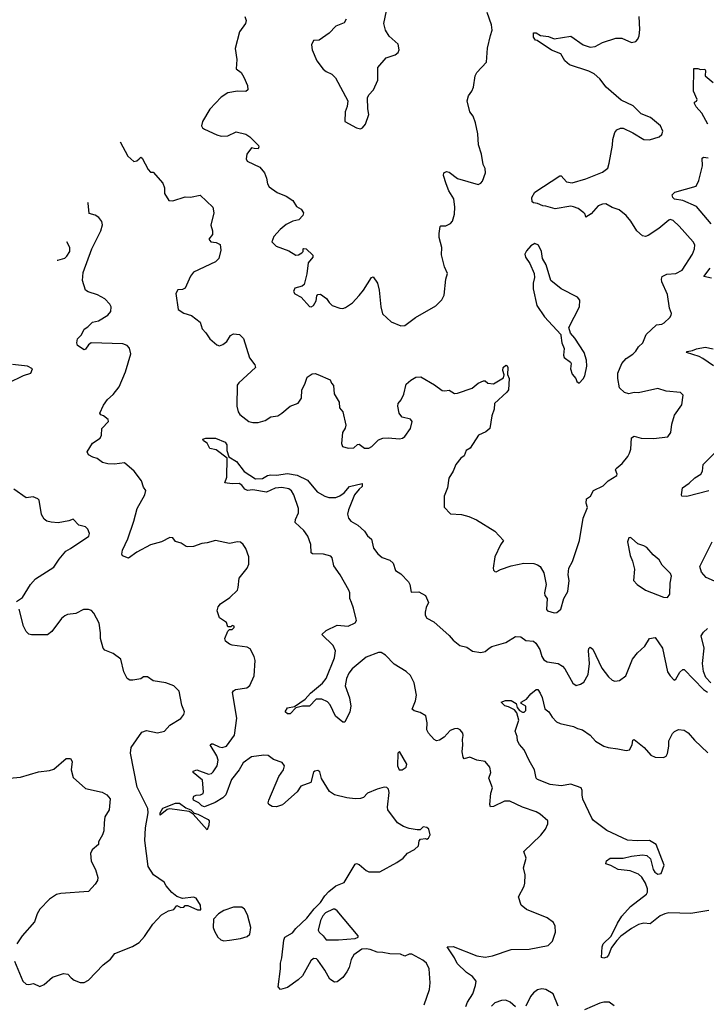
# Model space of a CAD drawing. Extents: x 2220520 to 2384350, y 721165 to 893491.
# Tile 207 of 256: x 2268928 to 2273896, y 843789 to 850912. Entities that reach past the tile are written whole.
import ezdxf

# ---------------------------------------------------------------- set-up
doc = ezdxf.new("R2010")
doc.units = 0

msp = doc.modelspace()

# ---------------------------------------------------------------- linework, layer by layer
at = {"layer": '0CON20XD'}
for points in [[(2270557.1, 850935), (2270565.6, 850905), (2270561.9, 850885), (2270519.2, 850825), (2270486.8, 850703.2), (2270500, 850625), (2270495, 850557.5), (2270529.7, 850529.7), (2270550.8, 850495), (2270575.8, 850435), (2270578.8, 850405), (2270565, 850392.5), (2270505, 850395.8), (2270435, 850382), (2270385, 850351.2), (2270303.8, 850265), (2270250, 850175), (2270243.3, 850145), (2270250.5, 850130.5), (2270265, 850120), (2270355, 850078), (2270385, 850070), (2270435, 850071.2), (2270495, 850101.2), (2270565, 850084.2), (2270594, 850065), (2270655, 850002.5), (2270658.8, 849991.2), (2270652.5, 849977.5), (2270625, 849980), (2270604.2, 849985.8), (2270571.2, 849938.8), (2270566.7, 849905), (2270575, 849887.5), (2270665.5, 849845.5), (2270698.6, 849805), (2270714.2, 849765), (2270720.8, 849725), (2270733.4, 849703.4), (2270791.7, 849661.7), (2270855.9, 849635.9), (2270905, 849603.3), (2270930.3, 849560.3), (2270965, 849540), (2270982.5, 849515), (2270977.5, 849495), (2270947.5, 849465), (2270905, 849453.8), (2270855, 849430), (2270812.5, 849395), (2270766.4, 849343.6), (2270752.5, 849305), (2270783.9, 849273.9), (2270875, 849240), (2270925, 849207.5), (2270945, 849210), (2270970, 849225), (2270980, 849235), (2270980, 849255), (2270985, 849257.5), (2271000, 849255), (2271048.3, 849208.3), (2271050, 849195), (2271015.9, 849154.1), (2271005.9, 849074.1), (2270986.2, 848995), (2270972.5, 848985), (2270919.5, 848970.5), (2270908.8, 848945), (2270917.7, 848927.7), (2270965.4, 848905.4), (2271025, 848837.1), (2271037.5, 848835), (2271054, 848845), (2271072.1, 848877.9), (2271077.5, 848915), (2271086.4, 848923.6), (2271105, 848926.7), (2271147.5, 848895), (2271167.5, 848865), (2271190, 848845), (2271245, 848823.8), (2271265, 848822.5), (2271285, 848830), (2271335.9, 848864.1), (2271385, 848916.7), (2271416.7, 848955), (2271473.9, 849046.1), (2271485, 849052.5), (2271516.2, 849005), (2271528, 848955), (2271540, 848835), (2271554.2, 848784.2), (2271615, 848726.2), (2271685, 848696.7), (2271715, 848700), (2271791.7, 848758.3), (2271938.3, 848841.7), (2271983.3, 848885), (2272000.3, 848919.7), (2272011.9, 849035), (2272024, 849075), (2272002.5, 849125), (2271980.7, 849210.7), (2271983.3, 849265), (2271963.3, 849335), (2271963.3, 849365), (2271970, 849415), (2271975, 849420), (2272011.7, 849421.7), (2272045, 849436.7), (2272060, 849455), (2272074.3, 849505.7), (2272076.9, 849555), (2272068.6, 849615), (2272034.1, 849674.1), (2272013.1, 849725), (2271994, 849785), (2271996.4, 849803.6), (2272015, 849813.3), (2272035, 849810), (2272095, 849764), (2272245, 849720), (2272265, 849730), (2272275.7, 849744.3), (2272297.5, 849805), (2272296, 849835), (2272282.5, 849865), (2272269.1, 849939.1), (2272247, 850007), (2272241.9, 850085), (2272227.1, 850165), (2272208, 850215), (2272184.2, 850245), (2272166.7, 850325), (2272175, 850360), (2272200, 850395), (2272212.5, 850425), (2272222.5, 850505), (2272235, 850530), (2272306.4, 850603.6), (2272312, 850705), (2272335, 850796.7), (2272347.5, 850835), (2272341.4, 850875), (2272310.5, 850965)], [(2271290, 850915), (2271275, 850888.1), (2271215.6, 850864.4), (2271166.7, 850815), (2271095.9, 850764.1), (2271055, 850762.5), (2271039.3, 850730.7), (2271044.2, 850695), (2271078.8, 850615), (2271124, 850555), (2271145, 850537.1), (2271187.1, 850517.1), (2271212.1, 850492.1), (2271302.5, 850325), (2271297.5, 850285), (2271283.3, 850245), (2271280, 850175), (2271365, 850130), (2271395, 850122.5), (2271409.5, 850130.5), (2271430, 850155), (2271453.3, 850225), (2271446, 850266), (2271444.5, 850345.5), (2271455, 850368.8), (2271489.2, 850405), (2271520, 850475), (2271518.8, 850565), (2271580, 850635), (2271645, 850656.7), (2271666.1, 850673.9), (2271673.3, 850695), (2271667.5, 850735), (2271601.7, 850791.7), (2271573.8, 850835), (2271563.8, 850885), (2271582.9, 850977.1)], [(2269654.9, 850028.1), (2269710.8, 849925), (2269755, 849886.2), (2269775, 849890), (2269792.5, 849905), (2269805, 849917.5), (2269815, 849910), (2269857, 849827), (2269875, 849810), (2269895, 849810), (2269965, 849730), (2269976, 849695), (2269976.2, 849655), (2270007.5, 849605), (2270035, 849601.2), (2270125, 849630), (2270165, 849628.8), (2270235, 849642), (2270326.7, 849555), (2270333.8, 849515), (2270311.2, 849425), (2270323.8, 849385), (2270323, 849357), (2270297.5, 849325), (2270310, 849305), (2270349.3, 849299.3), (2270377.5, 849285), (2270383.3, 849245), (2270368.8, 849185), (2270345, 849159.2), (2270185, 849084.4), (2270162.8, 849057.2), (2270125, 848970.6), (2270105, 848959.5), (2270072.2, 848957.8), (2270058.8, 848931.2), (2270074.1, 848814.1), (2270115, 848788.9), (2270171.9, 848771.9), (2270235, 848722.5), (2270247.5, 848675), (2270275, 848647.5), (2270303, 848603), (2270355, 848560), (2270375, 848553.3), (2270398.3, 848561.7), (2270425.8, 848584.2), (2270452.4, 848627.6), (2270475, 848639.2), (2270517.5, 848635), (2270547.5, 848605), (2270590.6, 848465), (2270630, 848415), (2270634.1, 848395.9), (2270513.3, 848285), (2270502.3, 848267.7), (2270500, 848115), (2270508.8, 848075), (2270521.2, 848055), (2270585, 848005.7), (2270615, 847996.9), (2270653, 847997), (2270705, 848013.1), (2270745, 848039.4), (2270795, 848045.8), (2270825.6, 848064.4), (2270885, 848116), (2270943.3, 848136.7), (2270966.2, 848175), (2270970, 848235), (2270992, 848275), (2271008.8, 848325), (2271045, 848350), (2271065, 848352.5), (2271084.4, 848344.4), (2271175, 848307.5), (2271183, 848283), (2271197.5, 848265), (2271203.3, 848205), (2271240, 848145), (2271243, 848103), (2271266.7, 848075), (2271287.7, 847977.7), (2271283.9, 847956.1), (2271264, 847925), (2271256.2, 847845), (2271264.5, 847824.5), (2271305, 847811.5), (2271345, 847814.5), (2271371.8, 847838.2), (2271385, 847842.2), (2271422.9, 847812.9), (2271455, 847812.9), (2271475.5, 847824.5), (2271525, 847872), (2271555, 847884.2), (2271595, 847887.5), (2271675, 847880.8), (2271697.5, 847885), (2271715, 847896.2), (2271755.7, 847955), (2271768, 848005), (2271755, 848022.5), (2271695, 848037.5), (2271685, 848047.5), (2271673.3, 848065), (2271663.3, 848115), (2271667.5, 848135), (2271688.3, 848161.7), (2271706.4, 848203.6), (2271724, 848275), (2271757.5, 848305), (2271795, 848326.7), (2271829.3, 848329.3), (2271930.5, 848270.5), (2271985, 848228.8), (2272005, 848228), (2272035, 848230.8), (2272075, 848208.6), (2272095, 848208.9), (2272202.9, 848247.1), (2272245, 848281.2), (2272285, 848300), (2272295, 848300), (2272315, 848282.5), (2272355, 848276.7), (2272428.3, 848321.7), (2272433.6, 848343.6), (2272423.9, 848373.9), (2272425, 848396.7), (2272445, 848413.3), (2272455, 848407.5), (2272459.2, 848395), (2272458, 848345), (2272470, 848315), (2272463.8, 848235), (2272452.7, 848217.3), (2272364, 848135), (2272362, 848095), (2272344, 848045), (2272330, 847955), (2272300.5, 847929.5), (2272248, 847905), (2272187.3, 847812.7), (2272157.5, 847795), (2272145, 847757.5), (2272120.7, 847739.3), (2272082.5, 847695), (2272063.6, 847646.4), (2272033.3, 847595), (2272022.5, 847525), (2272000, 847465), (2271999.2, 847385), (2272045, 847336.7), (2272125, 847332.5), (2272176.7, 847316.7), (2272233.6, 847293.6), (2272365, 847212.5), (2272427.5, 847145), (2272406.4, 847113.6), (2272366.2, 847025), (2272353.3, 846945), (2272355, 846930), (2272365, 846920), (2272375, 846917.5), (2272406.1, 846933.9), (2272485, 846960), (2272575, 846980.6), (2272647.6, 846977.6), (2272675, 846969.2), (2272694, 846955), (2272720.5, 846910.5), (2272737.5, 846825), (2272725.8, 846765), (2272728.8, 846745), (2272743.9, 846723.9), (2272738.8, 846645), (2272746.1, 846636.1), (2272795, 846621.2), (2272815, 846623.3), (2272842.3, 846647.7), (2272865.7, 846725), (2272894.5, 846775.5), (2272903.6, 846855), (2272896.9, 846895), (2272901.9, 846945), (2272927.4, 846992.6), (2272978.1, 847145), (2273003.9, 847306.1), (2273036.4, 847383.6), (2273027.5, 847415), (2273030, 847445), (2273057.5, 847465), (2273080, 847505), (2273150.5, 847539.5), (2273186.2, 847575), (2273248, 847615), (2273252, 847625), (2273238.8, 847655), (2273243.3, 847665), (2273287.9, 847702.1), (2273329.1, 847750.9), (2273340, 847775), (2273348.8, 847805), (2273355, 847887.5), (2273375, 847898.8), (2273423.9, 847883.9), (2273515, 847881.2), (2273617.5, 847895), (2273638.8, 847925), (2273646.7, 847985), (2273665, 848050), (2273720, 848125), (2273728, 848195), (2273710, 848215), (2273605, 848224.2), (2273545, 848244.2), (2273405, 848212.9), (2273375, 848214.2), (2273335, 848206), (2273304.1, 848214.1), (2273268.3, 848248.3), (2273255.7, 848315), (2273255.7, 848355), (2273284.6, 848425.4), (2273315, 848460), (2273365, 848491.2), (2273385, 848513.8), (2273404.2, 848545), (2273435.8, 848575), (2273461.2, 848635), (2273535, 848703.3), (2273575, 848710), (2273590.5, 848719.5), (2273631.7, 848758.3), (2273641.2, 848775), (2273643.6, 848786.4), (2273628.6, 848825), (2273614.2, 848924.2), (2273574.3, 849015), (2273570.8, 849035), (2273575.7, 849054.3), (2273609.5, 849070.5), (2273675, 849076.7), (2273720.9, 849099.1), (2273795.5, 849215), (2273811.5, 849255), (2273813.1, 849283.1), (2273800.8, 849305), (2273699.2, 849419.2), (2273655, 849459.2), (2273635, 849465.8), (2273625, 849461.4), (2273551.7, 849401.7), (2273475, 849350.6), (2273455, 849344.4), (2273435, 849348.6), (2273392.5, 849385), (2273350.6, 849455), (2273316, 849496), (2273265, 849537.5), (2273215, 849554.3), (2273169.6, 849579.6), (2273145, 849578.5), (2273112.5, 849565), (2273061.7, 849508.3), (2273025, 849482.5), (2273020, 849505), (2273010, 849515), (2272968.8, 849545), (2272935, 849558.9), (2272915, 849561.9), (2272802.7, 849542.7), (2272735, 849563.8), (2272714.2, 849564.2), (2272675, 849583.3), (2272645, 849586.7), (2272636.7, 849595), (2272633.8, 849625), (2272656.1, 849663.9), (2272835, 849782.5), (2272845, 849782.5), (2272885, 849738), (2272925, 849732.5), (2273025, 849760), (2273145, 849810), (2273182.3, 849837.7), (2273194, 849875), (2273218, 850005), (2273218.8, 850045), (2273234.1, 850095.9), (2273247.5, 850115), (2273273.9, 850126.1), (2273295, 850126.2), (2273365, 850094.3), (2273445, 850045.6), (2273485, 850042.7), (2273555.5, 850064.5), (2273575, 850081.2), (2273580.8, 850105), (2273564.2, 850145), (2273491.2, 850205), (2273425, 850230.8), (2273367.8, 850287.8), (2273280.9, 850330.9), (2273170.8, 850425), (2273124.4, 850485), (2273085, 850520), (2273045, 850539.1), (2272906.1, 850586.1), (2272872, 850615), (2272844, 850665), (2272775, 850691.5), (2272671.4, 850761.4), (2272660, 850765), (2272646.2, 850785), (2272645, 850817.5), (2272665, 850816.2), (2272697.1, 850797.1), (2272755, 850791.1), (2272795, 850774.4), (2272915, 850792.2), (2273005, 850730.4), (2273055, 850713.6), (2273090.9, 850719.1), (2273145, 850746.2), (2273241.7, 850778.3), (2273285, 850778.8), (2273355, 850748), (2273385, 850753.8), (2273399.7, 850770.3), (2273409.4, 850795), (2273415, 850840), (2273409.1, 850935)], [(2273907.2, 850157.2), (2273864.2, 850235), (2273821.7, 850281.7), (2273810, 850305), (2273810, 850315), (2273825, 850322.5), (2273830, 850335), (2273802.5, 850395), (2273805, 850560), (2273835, 850560), (2273855, 850552.5), (2273886, 850555), (2273890.8, 850545), (2273887.5, 850505), (2273945, 850457.8)], [(2273930, 849435), (2273825, 849561.5), (2273725, 849604.4), (2273665, 849614.4), (2273653.8, 849625), (2273648.8, 849645), (2273667.5, 849665), (2273822.6, 849707.4), (2273841.7, 849748.3), (2273868.1, 849855), (2273865, 849910), (2273875, 849916.7), (2273908.3, 849911.7)], [(2270344.3, 847144.3), (2270285, 847126.9), (2270245, 847122.9), (2270185, 847100), (2270145, 847099.2), (2270131.7, 847101.7), (2270095.8, 847125.8), (2270055.8, 847135.8), (2270035, 847162.5), (2270015, 847166.2), (2269955, 847134), (2269875, 847112), (2269775, 847058.8), (2269715, 847016.2), (2269672.7, 847032.7), (2269666.1, 847046.1), (2269671.9, 847075), (2269711.1, 847155), (2269755, 847283.3), (2269777.5, 847375), (2269834.3, 847475), (2269842, 847505), (2269825, 847530), (2269810, 847575), (2269756.4, 847646.4), (2269685.7, 847705.7), (2269613.9, 847696.1), (2269565, 847698.8), (2269528.3, 847708.3), (2269488.1, 847738.1), (2269457.9, 847747.9), (2269426.7, 847765), (2269416.7, 847785), (2269455, 847847.5), (2269510, 847885), (2269520, 847905), (2269522.5, 847955), (2269570, 848005), (2269568.3, 848018.3), (2269535, 848046.7), (2269515, 848052.5), (2269507.5, 848065), (2269535, 848122.5), (2269563.8, 848165), (2269605, 848200), (2269648.8, 848255), (2269693.3, 848365), (2269732, 848495), (2269723.8, 848535), (2269705, 848553.8), (2269675, 848565.7), (2269445, 848573.8), (2269425, 848560), (2269405, 848527.5), (2269395, 848523.3), (2269346.7, 848555), (2269342, 848575), (2269346.4, 848603.6), (2269375, 848632.5), (2269395.8, 848674.2), (2269420.5, 848689.5), (2269455.8, 848724.2), (2269497.2, 848732.8), (2269566.7, 848775), (2269588.8, 848801.2), (2269590.8, 848835), (2269580, 848855), (2269545, 848892.5), (2269491.8, 848921.8), (2269423.1, 848943.1), (2269405, 848954.3), (2269381.6, 849025), (2269387.3, 849082.7), (2269450, 849255), (2269516.4, 849383.6), (2269526.9, 849426.9), (2269521.8, 849451.8), (2269501.1, 849481.1), (2269475, 849498.1), (2269430.6, 849510.6), (2269424.3, 849585), (2269421.5, 849589.4)], [(2269199, 849171.2), (2269205, 849172), (2269255, 849186.9), (2269269.8, 849200.2), (2269290, 849235), (2269290.9, 849265), (2269269.5, 849303.8)], [(2272975, 848282.5), (2273005, 848313.3), (2273016, 848335), (2273031.2, 848405), (2273028.3, 848448.3), (2273013.3, 848505), (2272945, 848607.5), (2272913.9, 848643.9), (2272901.2, 848685), (2272978.8, 848835), (2272981.7, 848881.7), (2272964.1, 848904.1), (2272845, 848964.3), (2272770, 849025), (2272738.3, 849138.3), (2272710, 849185), (2272704, 849235), (2272681.7, 849281.7), (2272655, 849292.5), (2272627.5, 849275), (2272595, 849240), (2272583.6, 849216.4), (2272586.7, 849195), (2272618.3, 849148.3), (2272650, 849075), (2272653.6, 849046.4), (2272643.8, 849005), (2272643.8, 848965), (2272670, 848845), (2272725, 848763.3), (2272842.5, 848635), (2272843, 848627), (2272850, 848575), (2272867, 848533), (2272862.5, 848485), (2272868.3, 848468.3), (2272912.5, 848435), (2272917.5, 848425), (2272913, 848387), (2272926.4, 848346.4), (2272952.5, 848315), (2272960, 848295), (2272975, 848282.5)], [(2273932.3, 849042.3), (2273877.5, 849055), (2273924.5, 849115.5)], [(2273946.9, 848406.9), (2273871.7, 848461.7), (2273845, 848475.8), (2273752.5, 848505), (2273758.3, 848511.7), (2273795, 848518), (2273825, 848531.9), (2273886.6, 848543.4), (2273945, 848530)], [(2268846.7, 848285), (2268955, 848336.7), (2269010, 848355), (2269020, 848385), (2268985, 848406.2), (2268875, 848417.5)], [(2272137.1, 845732.9), (2272135, 845750), (2272115, 845774.3), (2272095, 845783.1), (2272075, 845781.9), (2272041.7, 845768.3), (2271999.4, 845720.6), (2271965, 845700), (2271945, 845694), (2271926.7, 845705), (2271885, 845750), (2271874.3, 845774.3), (2271875.9, 845824.1), (2271867.5, 845875), (2271825, 845898.6), (2271781.1, 845911.1), (2271767.5, 845925), (2271792.2, 845985), (2271798.5, 846025), (2271783.3, 846115), (2271756.2, 846166.2), (2271725.4, 846195.4), (2271638.7, 846248.7), (2271575, 846314.2), (2271544.2, 846334.2), (2271525, 846334.4), (2271435, 846300.4), (2271332.7, 846215), (2271310, 846185), (2271291.7, 846145), (2271282.3, 846092.3), (2271314, 846005), (2271324, 845945), (2271316.2, 845905), (2271280, 845830), (2271265, 845830), (2271212.4, 845872.4), (2271174.1, 845954.1), (2271156.1, 845976.1), (2271115, 845996.9), (2271074.1, 845995.9), (2271024.5, 845945.5), (2270975, 845944.5), (2270926.1, 845933.9), (2270885, 845890.6), (2270865, 845889.2), (2270848, 845905), (2270865, 845933.8), (2270917, 845943), (2270993.6, 845996.4), (2271031.4, 846038.6), (2271118.5, 846111.5), (2271144.5, 846145), (2271204.7, 846295), (2271213.3, 846345), (2271195, 846383.8), (2271113.3, 846465), (2271145, 846492), (2271225, 846530.6), (2271304.5, 846524.5), (2271355, 846548.5), (2271364.5, 846565), (2271362.7, 846575), (2271344.4, 846655.6), (2271328.5, 846695), (2271316.7, 846725), (2271317.5, 846765), (2271310.6, 846785), (2271246.7, 846895), (2271200.2, 846960.2), (2271187.8, 847017.8), (2271180, 847030), (2271125.5, 847045.5), (2271047.7, 847047.7), (2271036.7, 847055), (2271034.4, 847115), (2271013.5, 847175), (2270985, 847215.8), (2270921.2, 847275), (2270922.9, 847295), (2270944.5, 847345), (2270945.5, 847375), (2270911.5, 847475), (2270895, 847502.9), (2270875, 847517.5), (2270825, 847528.4), (2270777.6, 847522.4), (2270715, 847494.5), (2270615, 847510), (2270576.6, 847506.6), (2270558, 847515), (2270535, 847544.2), (2270515.3, 847555.3), (2270464.4, 847554.4), (2270411.7, 847561.7), (2270427.5, 847602.5), (2270428.7, 847738.7), (2270350.5, 847800.5), (2270305, 847810.6), (2270285, 847849.2), (2270258.8, 847865), (2270254, 847876), (2270274.4, 847885.6), (2270344.5, 847884.5), (2270416, 847855), (2270428, 847835), (2270427.7, 847795), (2270440.4, 847750.4), (2270496.7, 847715), (2270552.1, 847642.1), (2270635, 847590.9), (2270685, 847592), (2270720, 847615), (2270745, 847620), (2270785, 847616.7), (2270865, 847628.6), (2270935, 847615.6), (2271011.3, 847581.3), (2271080, 847495), (2271135, 847464), (2271165, 847456.2), (2271215, 847454), (2271245, 847466.2), (2271275, 847488.8), (2271315, 847535.7), (2271406.4, 847556.4), (2271406.2, 847535), (2271385.5, 847514.5), (2271349.4, 847475), (2271307.5, 847365), (2271300, 847335), (2271307.5, 847305), (2271323.8, 847285), (2271375, 847255.6), (2271421.7, 847211.7), (2271445, 847177.5), (2271474.3, 847154.3), (2271489.1, 847089.1), (2271518.3, 847048.3), (2271551.8, 847021.8), (2271605, 847001.4), (2271630.3, 846980.3), (2271647, 846927), (2271685, 846902.5), (2271741.4, 846845), (2271750.8, 846825), (2271760.7, 846770.7), (2271815, 846773.3), (2271863.3, 846745), (2271886.7, 846695), (2271869.5, 846660.5), (2271860.8, 846625), (2271862.5, 846605), (2271873.2, 846583.2), (2271925, 846555.8), (2272036.4, 846456.4), (2272065, 846421.9), (2272113.8, 846385), (2272162.9, 846372.9), (2272205, 846344.3), (2272265, 846334.2), (2272295, 846340), (2272325.6, 846364.4), (2272345, 846376), (2272445, 846406.2), (2272515, 846448.6), (2272555, 846446.2), (2272589.4, 846419.4), (2272645, 846415.6), (2272661.4, 846401.4), (2272691.5, 846355), (2272706.5, 846305), (2272721.5, 846281.5), (2272745, 846265.5), (2272823.7, 846253.7), (2272855.9, 846235.9), (2272873.3, 846215), (2272930.9, 846110.9), (2272955, 846096.2), (2272985, 846103.8), (2273009.7, 846120.3), (2273040.6, 846175), (2273051.5, 846255), (2273042.5, 846345), (2273046.1, 846363.9), (2273055, 846373.3), (2273075, 846357.5), (2273140.2, 846220.2), (2273188.3, 846158.3), (2273215, 846134), (2273235, 846126.2), (2273267.8, 846132.2), (2273312.5, 846165), (2273362.9, 846285), (2273399.1, 846330.9), (2273450.3, 846379.7), (2273485, 846434), (2273525, 846441.2), (2273578.8, 846365), (2273615.8, 846195), (2273634.4, 846164.4), (2273663.6, 846133.6), (2273675, 846140), (2273705, 846192.5), (2273725, 846210), (2273735, 846210), (2273875, 846066.7), (2273905, 846047.5)], [(2273915, 847504.5), (2273755, 847461.4), (2273720, 847465), (2273717.5, 847475), (2273723.3, 847525), (2273771.7, 847558.3), (2273812, 847598), (2273856, 847625), (2273867.5, 847645), (2273874.2, 847695), (2273955.7, 847775)], [(2268906.1, 846703.9), (2268948.1, 846731.9), (2269006.2, 846825), (2269043.4, 846866.6), (2269175, 846952), (2269215, 847010), (2269261.9, 847068.1), (2269296.7, 847085), (2269427.5, 847175), (2269432.5, 847195), (2269420, 847225), (2269403.9, 847243.9), (2269355, 847256.2), (2269315, 847297.5), (2269284.1, 847285.9), (2269207.6, 847272.4), (2269155, 847276.2), (2269124, 847285), (2269105, 847298), (2269085, 847333.3), (2269068, 847435), (2269060, 847445), (2269025, 847460), (2268975, 847452.5), (2268885, 847515.8)], [(2271854.2, 843785), (2271894.3, 843895), (2271898.1, 843945), (2271890, 844045), (2271871.9, 844085), (2271845, 844107.5), (2271765, 844150.9), (2271745, 844150.4), (2271715, 844137.1), (2271682.3, 844152.3), (2271605, 844153.6), (2271555, 844164.4), (2271515, 844165.6), (2271465, 844185.6), (2271435, 844190.6), (2271403.7, 844186.3), (2271345, 844146), (2271326.8, 844113.2), (2271310.8, 844055), (2271295.5, 844024.5), (2271266.6, 843983.4), (2271225, 843950.8), (2271205, 843948), (2271171.1, 843971.1), (2271135.4, 844035.4), (2271085, 844107.5), (2271075, 844116.7), (2271055, 844120), (2271035, 844102.5), (2270973.3, 843995), (2270942.5, 843965), (2270865, 843911.2), (2270815, 843896.7), (2270798.8, 843915), (2270815.6, 844045), (2270814.4, 844085), (2270824.4, 844125), (2270838.6, 844251.4), (2270846, 844275), (2270902, 844305), (2270925, 844338), (2271005, 844412.9), (2271059.8, 844480.2), (2271105, 844524.2), (2271136.1, 844573.9), (2271165.4, 844604.6), (2271215, 844646), (2271275, 844670), (2271355, 844802.5), (2271365, 844806.7), (2271385, 844800), (2271435, 844757.5), (2271455, 844747.5), (2271535, 844747.5), (2271655.8, 844814.2), (2271702.5, 844845), (2271735, 844882.5), (2271785, 844907.5), (2271812.5, 844935), (2271818.3, 844971.7), (2271827, 844983), (2271865, 844987.5), (2271875, 844982.5), (2271885, 844990), (2271897.5, 845015), (2271887.5, 845055), (2271875, 845067.5), (2271848.3, 845071.7), (2271825, 845050), (2271805, 845050), (2271745, 845060), (2271705, 845073.8), (2271661.3, 845101.3), (2271592.9, 845195), (2271588.6, 845215), (2271601.2, 845321.2), (2271596, 845346), (2271585, 845357.5), (2271565, 845360), (2271515, 845345.8), (2271445, 845316), (2271414.5, 845285.5), (2271395, 845276.9), (2271355, 845274.3), (2271295, 845281.4), (2271206.7, 845305), (2271169.3, 845329.3), (2271112.1, 845422.1), (2271100.7, 845470.7), (2271085, 845480), (2271064.1, 845475.9), (2271055, 845467.5), (2271035.7, 845394.3), (2270962.5, 845367.5), (2270936, 845325), (2270828.8, 845231.2), (2270785, 845216.2), (2270755, 845220), (2270730, 845235), (2270726.2, 845245), (2270730.8, 845265), (2270803.7, 845436.3), (2270836.9, 845485), (2270844.2, 845515), (2270828.3, 845538.3), (2270765, 845560.8), (2270725, 845588), (2270695, 845592), (2270605, 845579.4), (2270544.4, 845535), (2270516.4, 845485), (2270459.5, 845415), (2270419.4, 845305), (2270398.6, 845281.4), (2270342.1, 845247.9), (2270265, 845216.7), (2270247.1, 845225), (2270225, 845246.9), (2270185.8, 845265), (2270182.1, 845277.9), (2270188.8, 845295), (2270205, 845302.5), (2270237.5, 845305), (2270255.8, 845314.2), (2270257.5, 845325), (2270251.2, 845411.2), (2270182.5, 845465), (2270182.5, 845475), (2270210, 845485), (2270295, 845454), (2270315, 845458.8), (2270328.8, 845471.2), (2270355.8, 845515), (2270363.3, 845555), (2270353.5, 845585), (2270305.8, 845665), (2270315, 845674.2), (2270325.8, 845674.2), (2270370.5, 845650.5), (2270393.7, 845646.3), (2270425, 845656.9), (2270481.8, 845735), (2270498.5, 845858.5), (2270466.7, 846045), (2270475, 846057.5), (2270490, 846065), (2270572.7, 846077.3), (2270593.8, 846095), (2270624, 846165), (2270632, 846275), (2270625.5, 846305.5), (2270595, 846361.2), (2270575, 846371.2), (2270465, 846386.7), (2270445, 846393.8), (2270417.5, 846415), (2270413.3, 846435), (2270433, 846487), (2270445, 846500), (2270465, 846500), (2270480, 846515), (2270480, 846525), (2270465, 846530), (2270455, 846520), (2270435, 846520), (2270425, 846550), (2270373.9, 846583.9), (2270355.8, 846635), (2270365, 846663.3), (2270380, 846685), (2270448.5, 846731.5), (2270502.9, 846785), (2270510, 846805), (2270515, 846872.5), (2270573.3, 846945), (2270586.4, 846973.6), (2270585.7, 847025), (2270565.4, 847085.4), (2270545, 847116.2), (2270525, 847132), (2270505, 847134), (2270445, 847121.4), (2270344.3, 847144.3)], [(2273615, 846732.5), (2273632.5, 846755), (2273634, 846835), (2273644.3, 846885), (2273637.5, 846905), (2273576, 846965), (2273555, 847003.8), (2273510.5, 847040.5), (2273465, 847093.8), (2273445, 847106.2), (2273399.3, 847119.3), (2273355, 847160), (2273345, 847166.2), (2273335, 847163.3), (2273326, 847135), (2273344.2, 847035), (2273361.2, 846995), (2273375.9, 846935.9), (2273370, 846855), (2273396.1, 846826.1), (2273456.7, 846785), (2273585, 846733.8), (2273615, 846732.5)], [(2273955, 846849.2), (2273895, 846876.2), (2273862, 846915), (2273848, 846955), (2273938.6, 847135)], [(2268891.7, 844101.7), (2268950, 843955), (2268974.1, 843934.1), (2268995, 843931.2), (2269028.3, 843938.3), (2269075, 843916.7), (2269105, 843932), (2269165.8, 843984.2), (2269245, 844010.8), (2269277, 844007), (2269301.2, 843981.2), (2269323, 843963), (2269365, 843946.2), (2269395, 843946.7), (2269425, 843963.3), (2269531.2, 844075), (2269585, 844116.2), (2269616.7, 844155), (2269744.3, 844205.7), (2269793.4, 844236.6), (2269831.3, 844278.7), (2269892.1, 844367.9), (2269955, 844436.7), (2270004.2, 844465.8), (2270043.3, 844475), (2270065, 844503.3), (2270095, 844490), (2270115, 844492.5), (2270125, 844502.5), (2270145, 844502.5), (2270215, 844472.5), (2270238.3, 844471.7), (2270237.5, 844505), (2270206.1, 844556.1), (2270185, 844562.5), (2270105, 844553.3), (2270065, 844568.8), (2270027.9, 844597.9), (2269988, 844645), (2269972.7, 844672.7), (2269895.4, 844725.4), (2269858.1, 844785), (2269832.5, 844972.5), (2269837.3, 845065), (2269857.8, 845175), (2269854.3, 845205), (2269779.3, 845359.3), (2269730.5, 845605), (2269733.8, 845646.2), (2269811.7, 845758.3), (2269845, 845768.9), (2269925, 845752.7), (2269975, 845764.5), (2270015, 845807.1), (2270095, 845856.2), (2270116.7, 845885), (2270121.2, 845905), (2270101.7, 845951.7), (2270081.2, 846055), (2270042.7, 846092.7), (2269985, 846114), (2269895, 846128.8), (2269853, 846157), (2269825, 846156.7), (2269805, 846142.5), (2269747, 846133), (2269725, 846132.5), (2269706.4, 846146.4), (2269681.2, 846195), (2269660, 846285), (2269605, 846326), (2269545, 846351.2), (2269531.2, 846365), (2269513.3, 846435), (2269514, 846475), (2269502, 846545), (2269465, 846617.5), (2269447.7, 846637.7), (2269425, 846646), (2269390, 846645), (2269335, 846616.2), (2269275, 846608), (2269255, 846598.8), (2269230.9, 846579.1), (2269161.4, 846485), (2269129.3, 846460.7), (2269012.7, 846462.7), (2268995, 846466), (2268974, 846485), (2268956.2, 846525), (2268925, 846647.5)], [(2273928.8, 846115), (2273892.9, 846152.9), (2273875.7, 846195.7), (2273867.8, 846255), (2273881.5, 846365), (2273858.9, 846455), (2273875, 846482), (2273905, 846507.1)], [(2272615, 845553.1), (2272578.8, 845628.8), (2272545, 845667.5), (2272530, 845695), (2272527.5, 845725), (2272513.1, 845765), (2272540, 845845), (2272526.2, 845896.2), (2272509.2, 845919.2), (2272465, 845940.8), (2272437.3, 845947.3), (2272412.5, 845975), (2272442.3, 845987.7), (2272485, 845987.5), (2272520, 845965), (2272526.7, 845936.7), (2272543.6, 845913.6), (2272565, 845902.5), (2272577, 845903), (2272590, 845915), (2272591.2, 845945), (2272556.7, 845965), (2272556.7, 845975), (2272595, 845996), (2272626.1, 846033.9), (2272663.9, 846066.1), (2272677.5, 846065), (2272695, 846040), (2272708.1, 846008.1), (2272726.4, 845926.4), (2272755.6, 845905), (2272781.2, 845865), (2272812.7, 845832.7), (2272839.5, 845819.5), (2272935, 845798.8), (2272965, 845783.3), (2273000, 845775), (2273056.7, 845735), (2273095, 845693.3), (2273155, 845656.9), (2273185, 845645.6), (2273255, 845636.7), (2273315, 845624.5), (2273339.7, 845630.3), (2273360, 845665), (2273365, 845700), (2273375, 845703.3), (2273446.2, 845646.2), (2273495, 845590), (2273525, 845577.5), (2273585, 845574.3), (2273605, 845584.2), (2273615, 845603.3), (2273625.6, 845655), (2273624.4, 845695), (2273652.1, 845747.9), (2273665, 845761.2), (2273695, 845776), (2273735, 845770.8), (2273765, 845752.5), (2273810.2, 845700.2), (2273907, 845607)], [(2272156.4, 843773.6), (2272168.8, 843805), (2272206, 843865), (2272226.2, 843925), (2272230, 843955), (2272205, 843990), (2272159.8, 844019.8), (2272094.5, 844084.5), (2272074.5, 844125), (2272020, 844205), (2272065, 844207.1), (2272235, 844140), (2272295, 844130.6), (2272349.8, 844140.2), (2272485, 844184.5), (2272615, 844187.5), (2272752.5, 844215), (2272784.2, 844245.8), (2272805, 844310), (2272802, 844355), (2272790.5, 844380.5), (2272745, 844414), (2272595, 844474), (2272556.7, 844505), (2272536.2, 844565), (2272577.2, 844642.8), (2272582.5, 844665), (2272584.4, 844725), (2272574.2, 844775), (2272591.9, 844845), (2272576.7, 844895), (2272697.7, 845012.3), (2272732.5, 845055), (2272750, 845095), (2272750, 845115), (2272693.8, 845165), (2272665, 845181.4), (2272565, 845214.3), (2272475, 845257.5), (2272435, 845259.2), (2272355, 845220), (2272335, 845216.7), (2272330, 845235), (2272337.5, 845315), (2272349.2, 845355), (2272323.3, 845425), (2272336.7, 845465), (2272330, 845505), (2272295, 845545.8), (2272235, 845554), (2272185, 845577.5), (2272143.3, 845565), (2272135.8, 845575.8), (2272130.4, 845615), (2272135.2, 845665), (2272131.4, 845705), (2272137.1, 845732.9)], [(2268854.3, 845425.7), (2268935, 845432), (2269065, 845471.2), (2269145, 845480), (2269175, 845490), (2269265, 845566.2), (2269295, 845567.5), (2269306.7, 845545), (2269300, 845485), (2269315, 845430), (2269405, 845350), (2269525, 845323.3), (2269557.5, 845305), (2269582.5, 845275), (2269576.2, 845195), (2269543.8, 845145), (2269538.3, 845101.7), (2269536.4, 845043.6), (2269527.5, 845015), (2269497.5, 844965), (2269497.5, 844945), (2269453.3, 844905), (2269440.5, 844879.5), (2269446, 844825), (2269477.5, 844765), (2269493.6, 844706.4), (2269491.2, 844685), (2269475, 844657.5), (2269425.8, 844604.2), (2269225, 844591.2), (2269195, 844582.5), (2269145, 844550), (2269075, 844477.5), (2269055, 844442.5), (2269036, 844385), (2268945.7, 844284.3), (2268908, 844225)], [(2271695, 845484), (2271724.2, 845505), (2271728.1, 845525), (2271675, 845616.7), (2271664.3, 845605.7), (2271660.8, 845515), (2271674.1, 845484.1), (2271695, 845484)], [(2273915, 844467.1), (2273785, 844444.6), (2273625, 844449.4), (2273595, 844443.5), (2273562.2, 844427.8), (2273488.7, 844371.3), (2273445, 844375.7), (2273405, 844366.9), (2273355, 844337.5), (2273277.6, 844282.4), (2273248.8, 844251.2), (2273210.3, 844199.7), (2273187.5, 844145), (2273175, 844130), (2273155, 844122.5), (2273138.3, 844128.3), (2273141.9, 844205), (2273150.6, 844225), (2273208.6, 844281.4), (2273252.9, 844375), (2273284.8, 844425.2), (2273347.1, 844495), (2273463.3, 844585), (2273470.5, 844599.5), (2273470.8, 844625), (2273456.9, 844665), (2273428.2, 844708.2), (2273405, 844729.2), (2273344.3, 844754.3), (2273257.5, 844765), (2273205, 844793.8), (2273170, 844805), (2273173.6, 844826.4), (2273200, 844845), (2273295, 844846.2), (2273355, 844860), (2273435, 844870), (2273465.7, 844865.7), (2273491.2, 844841.2), (2273512, 844765), (2273524.4, 844744.4), (2273545, 844731.2), (2273570, 844735), (2273590, 844795), (2273534.2, 844945), (2273484.5, 844974.5), (2273395, 844971.5), (2273325, 844977.1), (2273175.5, 845045.5), (2273079.1, 845119.1), (2273066.9, 845135), (2273003.6, 845273.6), (2272996.9, 845305), (2272998.6, 845335), (2272990, 845355), (2272915, 845381.5), (2272845, 845370), (2272765, 845378.1), (2272675, 845416), (2272664.3, 845424.3), (2272651.8, 845485), (2272615, 845553.1)], [(2270285, 845050), (2270183, 845163), (2270155, 845182.5), (2270015, 845203.3), (2269995, 845197.5), (2269945, 845157.5), (2269943.5, 845175), (2269965, 845207.5), (2270055, 845243.1), (2270085, 845243.1), (2270129.7, 845209.7), (2270166.2, 845195), (2270191.2, 845171.2), (2270216.2, 845165), (2270292, 845125), (2270298.2, 845115), (2270297.5, 845085), (2270285, 845050)], [(2270405, 844246.7), (2270445, 844253.8), (2270525, 844263.8), (2270575, 844280), (2270593.9, 844296.1), (2270600, 844345), (2270576.9, 844435), (2270555, 844477.5), (2270535, 844492.5), (2270475, 844491.2), (2270405, 844466.7), (2270367, 844443), (2270330, 844405), (2270327.5, 844345), (2270336.7, 844316.7), (2270362.5, 844275), (2270384, 844254), (2270405, 844246.7)], [(2271235, 844254.8), (2271355.9, 844264.1), (2271376.2, 844275), (2271376.2, 844285), (2271225.7, 844465.7), (2271207.6, 844477.6), (2271195, 844477.3), (2271140.5, 844449.5), (2271121.9, 844428.1), (2271104.1, 844395.9), (2271088.4, 844325), (2271095, 844310.4), (2271125, 844284.2), (2271145.5, 844255.5), (2271235, 844254.8)], [(2272823.1, 843775), (2272788.1, 843865), (2272735, 843896.5), (2272705, 843900.6), (2272675, 843893.1), (2272645, 843870.8), (2272624.4, 843845), (2272591.2, 843775)], [(2272515, 843771.4), (2272475.7, 843805), (2272445, 843818.5), (2272415, 843815.8), (2272365, 843799.2), (2272341.8, 843775)], [(2273228.3, 843778.3), (2273193, 843803), (2273155, 843803.3), (2273125, 843796.2), (2273015, 843747.5)]]:
    msp.add_lwpolyline(points, dxfattribs=at)

doc.saveas('drawing.dxf')
